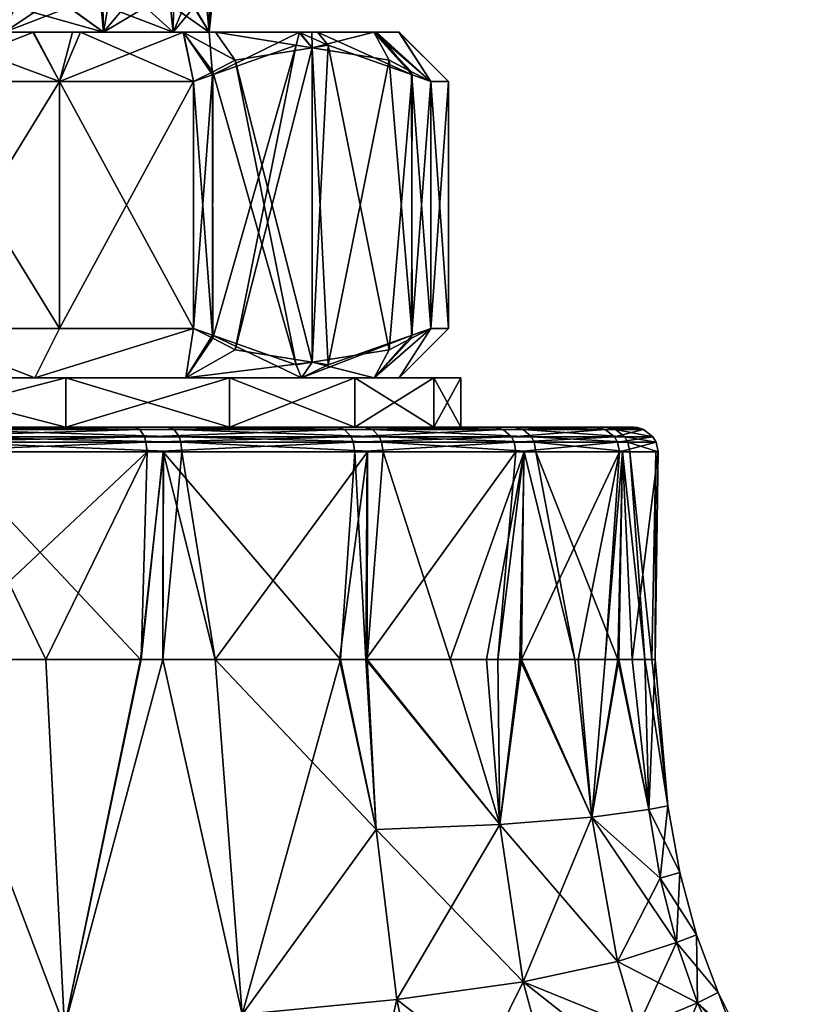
# Model space of a CAD drawing. Extents: x -0.15 to 0.15, y -0.636 to -0.004.
# Tile 255 of 256: x 0.082 to 0.098, y -0.06 to -0.041. Entities that reach past the tile are written whole.
import ezdxf

# ---------------------------------------------------------------- set-up
doc = ezdxf.new("R2010")
doc.units = 0
doc.layers.add('mesh', color=7, linetype='CONTINUOUS')

msp = doc.modelspace()

# ---------------------------------------------------------------- meshes
at = {"layer": 'mesh'}
mesh = msp.add_polyface(dxfattribs=at)
corners = [(0.08923, -0.0408, -0.587505), (0.085907, -0.0408, -0.585118), (0.085176, -0.0408, -0.587871), (0.085907, -0.0408, -0.58227), (0.08975, -0.0408, -0.583694), (0.089744, -0.0408, -0.583278), (0.089292, -0.0408, -0.587343), (0.085176, -0.0408, -0.579518), (0.087736, -0.0408, -0.576346), (0.083763, -0.0408, -0.577045), (0.087985, -0.0408, -0.576698), (0.085902, -0.0408, -0.573759), (0.085385, -0.0408, -0.573317), (0.088097, -0.0408, -0.590479), (0.087718, -0.0408, -0.591031), (0.083763, -0.0408, -0.590344), (0.086031, -0.0408, -0.593486), (0.085376, -0.0408, -0.594063), (0.086433, -0.04137, -0.593892), (0.08799, -0.041117, -0.591194), (0.088314, -0.041064, -0.590634), (0.090012, -0.041666, -0.587693), (0.08799, -0.041117, -0.576194), (0.085969, -0.041666, -0.572693), (0.085963, -0.037925, -0.573367), (0.082513, -0.0403, -0.575659), (0.084796, -0.038147, -0.572694), (0.085124, -0.0403, -0.579543), (0.090346, -0.037122, -0.577726), (0.085392, -0.0403, -0.580088), (0.084617, -0.0403, -0.578514), (0.089204, -0.037324, -0.576051), (0.084188, -0.0403, -0.577645), (0.089015, -0.037357, -0.575774), (0.083715, -0.0403, -0.577085), (0.088446, -0.037461, -0.575252), (0.083066, -0.0403, -0.576315), (0.087113, -0.037705, -0.57403), (0.086182, -0.037883, -0.573493), (0.085859, -0.0403, -0.582281), (0.09168, -0.036891, -0.580941), (0.08596, -0.0403, -0.582753), (0.085591, -0.0403, -0.581022), (0.091555, -0.036913, -0.580602), (0.091192, -0.036975, -0.57962), (0.090667, -0.037065, -0.578198), (0.085855, -0.0403, -0.585477), (0.091568, -0.036911, -0.586791), (0.085604, -0.0403, -0.586365), (0.085869, -0.0403, -0.585117), (0.091647, -0.036897, -0.586584), (0.089038, -0.037353, -0.591589), (0.088436, -0.037463, -0.592125), (0.084614, -0.0403, -0.588867), (0.086803, -0.037763, -0.59358), (0.083849, -0.0403, -0.590229), (0.083751, -0.0403, -0.590332), (0.085924, -0.0403, -0.583691), (0.089237, -0.0408, -0.579839), (0.092, -0.036836, -0.583656), (0.0906, -0.037077, -0.58932), (0.085182, -0.0403, -0.587857), (0.089209, -0.037323, -0.591339)]
mesh.append_faces([[corners[k] for k in face] for face in [(0, 1, 2, 2), (3, 4, 5, 5), (1, 4, 3, 3), (1, 6, 4, 4), (0, 6, 1, 1), (7, 8, 9, 9), (7, 10, 8, 8), (9, 11, 12, 12), (8, 11, 9, 9), (2, 13, 0, 0), (2, 14, 13, 13), (15, 14, 2, 2), (15, 16, 14, 14), (17, 16, 15, 15), (18, 16, 17, 17), (19, 14, 16, 16), (20, 13, 14, 14), (21, 6, 0, 0), (22, 8, 10, 10), (23, 11, 8, 8), (23, 12, 11, 11), (24, 25, 26, 26), (27, 28, 29, 29), (30, 31, 27, 27), (32, 33, 30, 30), (34, 35, 32, 32), (36, 37, 34, 34), (24, 38, 36, 36), (39, 40, 41, 41), (42, 43, 39, 39), (29, 44, 42, 42), (28, 45, 29, 29), (46, 47, 48, 48), (49, 50, 46, 46), (51, 52, 53, 53), (54, 55, 53, 53), (54, 56, 55, 55), (30, 7, 9, 9), (27, 7, 30, 30), (3, 39, 41, 41), (3, 42, 39, 39), (7, 42, 3, 3), (7, 29, 42, 42), (27, 29, 7, 7), (1, 46, 48, 48), (1, 49, 46, 46), (3, 49, 1, 1), (3, 57, 49, 49), (41, 57, 3, 3), (2, 53, 55, 55), (3, 58, 7, 7), (3, 5, 58, 58), (58, 10, 7, 7), (22, 10, 58, 58), (41, 59, 57, 57), (57, 59, 49, 49), (48, 60, 61, 61), (62, 53, 61, 61), (61, 1, 48, 48), (61, 2, 1, 1), (61, 53, 2, 2)]])
mesh = msp.add_polyface(dxfattribs=at)
corners = [(0.076565, -0.0408, -0.594582), (0.078794, -0.0408, -0.597846), (0.079308, -0.0408, -0.593816), (0.083763, -0.0408, -0.577045), (0.085385, -0.0408, -0.573317), (0.081762, -0.0408, -0.575018), (0.082344, -0.0408, -0.57098), (0.079308, -0.0408, -0.573573), (0.083135, -0.0408, -0.57139), (0.080363, -0.0408, -0.569954), (0.078789, -0.0408, -0.569564), (0.082334, -0.0408, -0.596389), (0.081762, -0.0408, -0.592371), (0.080189, -0.0408, -0.597502), (0.085376, -0.0408, -0.594063), (0.083763, -0.0408, -0.590344), (0.0833, -0.0408, -0.595887), (0.079026, -0.041603, -0.568694), (0.078941, -0.039798, -0.572694), (0.077776, -0.0403, -0.57305), (0.077961, -0.040074, -0.572694), (0.078602, -0.0403, -0.573379), (0.079278, -0.0403, -0.573648), (0.08255, -0.038781, -0.572694), (0.080306, -0.0403, -0.574058), (0.081014, -0.0403, -0.574572), (0.084796, -0.038147, -0.572694), (0.081716, -0.0403, -0.575081), (0.082513, -0.0403, -0.575659), (0.085963, -0.037925, -0.573367), (0.083066, -0.0403, -0.576315), (0.086198, -0.037879, -0.593916), (0.083059, -0.0403, -0.59106), (0.083751, -0.0403, -0.590332), (0.085974, -0.037922, -0.59404), (0.081971, -0.0403, -0.592204), (0.084796, -0.038147, -0.594694), (0.081746, -0.0403, -0.592346), (0.082397, -0.038925, -0.594694), (0.081014, -0.0403, -0.592807), (0.080349, -0.03959, -0.594694), (0.079296, -0.0403, -0.593781), (0.078929, -0.039786, -0.594694), (0.078608, -0.0403, -0.594013), (0.079664, -0.0403, -0.593657), (0.077319, -0.0403, -0.594448), (0.076565, -0.0408, -0.572806), (0.083715, -0.0403, -0.577085), (0.084188, -0.0403, -0.577645), (0.084617, -0.0403, -0.578514), (0.083849, -0.0403, -0.590229), (0.085176, -0.0408, -0.587871)]
mesh.append_faces([[corners[k] for k in face] for face in [(0, 1, 2, 2), (3, 4, 5, 5), (5, 6, 7, 7), (5, 8, 6, 6), (4, 8, 5, 5), (7, 9, 10, 10), (6, 9, 7, 7), (2, 11, 12, 12), (2, 13, 11, 11), (1, 13, 2, 2), (12, 14, 15, 15), (12, 16, 14, 14), (11, 16, 12, 12), (17, 10, 9, 9), (18, 19, 20, 20), (18, 21, 19, 19), (18, 22, 21, 21), (23, 22, 18, 18), (23, 24, 22, 22), (23, 25, 24, 24), (26, 25, 23, 23), (26, 27, 25, 25), (26, 28, 27, 27), (29, 30, 28, 28), (31, 32, 33, 33), (34, 35, 32, 32), (36, 37, 35, 35), (38, 37, 36, 36), (38, 39, 37, 37), (40, 39, 38, 38), (41, 42, 43, 43), (41, 40, 42, 42), (44, 40, 41, 41), (44, 39, 40, 40), (42, 45, 43, 43), (7, 22, 24, 24), (7, 21, 22, 22), (46, 21, 7, 7), (25, 7, 24, 24), (25, 5, 7, 7), (27, 5, 25, 25), (3, 47, 48, 48), (3, 30, 47, 47), (5, 30, 3, 3), (5, 28, 30, 30), (27, 28, 5, 5), (49, 3, 48, 48), (15, 33, 32, 32), (15, 50, 33, 33), (51, 50, 15, 15), (35, 15, 32, 32), (35, 12, 15, 15), (37, 12, 35, 35), (2, 41, 43, 43), (2, 44, 41, 41), (12, 44, 2, 2), (12, 39, 44, 44), (37, 39, 12, 12), (45, 2, 43, 43), (45, 0, 2, 2)]])
mesh = msp.add_polyface(dxfattribs=at)
corners = [(0.079141, -0.0478, -0.56824), (0.083, -0.0488, -0.569838), (0.079141, -0.0488, -0.56824), (0.083, -0.0478, -0.569838), (0.083, -0.0478, -0.597551), (0.079141, -0.0488, -0.599149), (0.083, -0.0488, -0.597551), (0.079141, -0.0478, -0.599149), (0.078818, -0.0478, -0.597942), (0.082375, -0.0478, -0.596468), (0.082375, -0.0478, -0.57092), (0.078818, -0.0478, -0.569447), (0.08543, -0.0478, -0.573264), (0.079802, -0.0468, -0.598694), (0.079026, -0.046998, -0.598694), (0.078115, -0.04723, -0.598694), (0.079802, -0.0468, -0.568694), (0.079042, -0.046935, -0.568694), (0.082875, -0.0468, -0.570054), (0.085589, -0.0468, -0.572035), (0.082875, -0.0468, -0.597334), (0.085589, -0.0468, -0.595353), (0.079802, -0.0418, -0.598694), (0.078794, -0.0408, -0.597846), (0.079042, -0.041666, -0.598694), (0.080189, -0.0408, -0.597502), (0.082875, -0.0418, -0.597334), (0.082334, -0.0408, -0.596389), (0.0833, -0.0408, -0.595887), (0.082875, -0.0418, -0.570054), (0.082344, -0.0408, -0.57098), (0.083135, -0.0408, -0.57139), (0.079802, -0.0418, -0.568694), (0.080363, -0.0408, -0.569954), (0.079026, -0.041603, -0.568694), (0.078115, -0.04137, -0.568694), (0.078789, -0.0408, -0.569564), (0.08535, -0.0493, -0.600808), (0.085328, -0.049099, -0.600772), (0.080556, -0.049099, -0.602863), (0.079783, -0.0493, -0.564275), (0.079773, -0.049099, -0.564316), (0.084625, -0.049099, -0.566211), (0.080539, -0.048993, -0.602802), (0.085295, -0.048993, -0.600718), (0.084595, -0.048993, -0.566267), (0.079757, -0.048993, -0.564377), (0.074594, -0.049099, -0.563741), (0.080485, -0.048843, -0.602617), (0.085196, -0.048843, -0.600553), (0.084502, -0.048843, -0.566436), (0.079711, -0.048843, -0.564564), (0.074596, -0.048993, -0.563804), (0.080429, -0.0488, -0.602423), (0.085091, -0.0488, -0.60038), (0.084405, -0.0488, -0.566612), (0.079663, -0.0488, -0.56476), (0.0746, -0.048843, -0.563997), (0.075, -0.0488, -0.599694)]
mesh.append_faces([[corners[k] for k in face] for face in [(0, 1, 2, 2), (3, 1, 0, 0), (4, 5, 6, 6), (7, 5, 4, 4), (8, 4, 9, 9), (8, 7, 4, 4), (10, 0, 11, 11), (10, 3, 0, 0), (12, 3, 10, 10), (13, 14, 8, 8), (9, 13, 8, 8), (14, 15, 8, 8), (16, 11, 17, 17), (16, 10, 11, 11), (18, 10, 16, 16), (19, 10, 18, 18), (9, 20, 13, 13), (9, 21, 20, 20), (22, 23, 24, 24), (22, 25, 23, 23), (26, 25, 22, 22), (26, 27, 25, 25), (26, 28, 27, 27), (29, 30, 31, 31), (32, 30, 29, 29), (32, 33, 30, 30), (34, 33, 32, 32), (35, 36, 34, 34), (34, 17, 35, 35), (34, 16, 17, 17), (32, 16, 34, 34), (18, 32, 29, 29), (16, 32, 18, 18), (26, 22, 13, 13), (20, 26, 13, 13), (14, 24, 15, 15), (14, 22, 24, 24), (13, 22, 14, 14), (37, 38, 39, 39), (40, 41, 42, 42), (38, 43, 39, 39), (38, 44, 43, 43), (41, 45, 42, 42), (41, 46, 45, 45), (47, 46, 41, 41), (44, 48, 43, 43), (44, 49, 48, 48), (46, 50, 45, 45), (46, 51, 50, 50), (52, 51, 46, 46), (49, 53, 48, 48), (49, 54, 53, 53), (51, 55, 50, 50), (51, 56, 55, 55), (57, 56, 51, 51), (5, 54, 6, 6), (5, 53, 54, 54), (58, 53, 5, 5), (1, 56, 2, 2), (1, 55, 56, 56)]])
mesh = msp.add_polyface(dxfattribs=at)
corners = [(0.083, -0.0478, -0.569838), (0.086314, -0.0488, -0.572381), (0.083, -0.0488, -0.569838), (0.086314, -0.0478, -0.572381), (0.088856, -0.0488, -0.575694), (0.086314, -0.0478, -0.595008), (0.083, -0.0488, -0.597551), (0.086314, -0.0488, -0.595008), (0.083, -0.0478, -0.597551), (0.082375, -0.0478, -0.596468), (0.08543, -0.0478, -0.594124), (0.08543, -0.0478, -0.573264), (0.087774, -0.0478, -0.576319), (0.088856, -0.0478, -0.575694), (0.088856, -0.0478, -0.591694), (0.085589, -0.0468, -0.572035), (0.082375, -0.0478, -0.57092), (0.085977, -0.046998, -0.572708), (0.08799, -0.047484, -0.576194), (0.086433, -0.04723, -0.573497), (0.085589, -0.0468, -0.595353), (0.085969, -0.046935, -0.594695), (0.087774, -0.0478, -0.591069), (0.087667, -0.047537, -0.591755), (0.085589, -0.0418, -0.595353), (0.0833, -0.0408, -0.595887), (0.082875, -0.0418, -0.597334), (0.085376, -0.0408, -0.594063), (0.085977, -0.041603, -0.594681), (0.086433, -0.04137, -0.593892), (0.08799, -0.041117, -0.591194), (0.086031, -0.0408, -0.593486), (0.087667, -0.041064, -0.575634), (0.085969, -0.041666, -0.572693), (0.087736, -0.0408, -0.576346), (0.085589, -0.0418, -0.572035), (0.085385, -0.0408, -0.573317), (0.082875, -0.0418, -0.570054), (0.083135, -0.0408, -0.57139), (0.082875, -0.0468, -0.570054), (0.08799, -0.041117, -0.576194), (0.08799, -0.047484, -0.591194), (0.082875, -0.0468, -0.597334), (0.089427, -0.0493, -0.597546), (0.089396, -0.049099, -0.597517), (0.085328, -0.049099, -0.600772), (0.084646, -0.0493, -0.566174), (0.084625, -0.049099, -0.566211), (0.088822, -0.049099, -0.569298), (0.085295, -0.048993, -0.600718), (0.08935, -0.048993, -0.597473), (0.084595, -0.048993, -0.566267), (0.088779, -0.048993, -0.569344), (0.085196, -0.048843, -0.600553), (0.089211, -0.048843, -0.59734), (0.084502, -0.048843, -0.566436), (0.088645, -0.048843, -0.569483), (0.085091, -0.0488, -0.60038), (0.089066, -0.0488, -0.5972), (0.084405, -0.0488, -0.566612), (0.088506, -0.0488, -0.569628)]
mesh.append_faces([[corners[k] for k in face] for face in [(0, 1, 2, 2), (3, 1, 0, 0), (3, 4, 1, 1), (5, 6, 7, 7), (8, 6, 5, 5), (9, 5, 10, 10), (9, 8, 5, 5), (11, 3, 0, 0), (12, 3, 11, 11), (12, 13, 3, 3), (10, 5, 14, 14), (15, 11, 16, 16), (17, 11, 15, 15), (11, 18, 12, 12), (11, 19, 18, 18), (17, 19, 11, 11), (10, 20, 9, 9), (10, 21, 20, 20), (22, 21, 10, 10), (22, 23, 21, 21), (24, 25, 26, 26), (24, 27, 25, 25), (28, 27, 24, 24), (29, 27, 28, 28), (30, 31, 29, 29), (32, 33, 34, 34), (35, 36, 33, 33), (35, 37, 36, 36), (37, 38, 36, 36), (37, 35, 15, 15), (39, 37, 15, 15), (33, 15, 35, 35), (33, 17, 15, 15), (32, 17, 33, 33), (32, 19, 17, 17), (40, 19, 32, 32), (40, 18, 19, 19), (21, 24, 20, 20), (21, 28, 24, 24), (23, 28, 21, 21), (23, 29, 28, 28), (41, 29, 23, 23), (41, 30, 29, 29), (42, 24, 26, 26), (20, 24, 42, 42), (43, 44, 45, 45), (46, 47, 48, 48), (44, 49, 45, 45), (44, 50, 49, 49), (47, 51, 52, 52), (50, 53, 49, 49), (50, 54, 53, 53), (51, 55, 56, 56), (54, 57, 53, 53), (54, 58, 57, 57), (55, 59, 60, 60), (6, 58, 7, 7), (6, 57, 58, 58), (1, 59, 2, 2), (1, 60, 59, 59)]])
mesh = msp.add_polyface(dxfattribs=at)
corners = [(0.088856, -0.0478, -0.575694), (0.088856, -0.0488, -0.575694), (0.086314, -0.0478, -0.572381), (0.090455, -0.0478, -0.579553), (0.090455, -0.0488, -0.579553), (0.091, -0.0488, -0.583694), (0.091, -0.0478, -0.583694), (0.090455, -0.0488, -0.587835), (0.090455, -0.0478, -0.587835), (0.088856, -0.0488, -0.591694), (0.088856, -0.0478, -0.591694), (0.086314, -0.0488, -0.595008), (0.086314, -0.0478, -0.595008), (0.089247, -0.0478, -0.579877), (0.087774, -0.0478, -0.576319), (0.08975, -0.0478, -0.583694), (0.089247, -0.0478, -0.587512), (0.087774, -0.0478, -0.591069), (0.08543, -0.0478, -0.594124), (0.08799, -0.047484, -0.576194), (0.088314, -0.047537, -0.576755), (0.090012, -0.046935, -0.579695), (0.090392, -0.0468, -0.580353), (0.09075, -0.0468, -0.583694), (0.090392, -0.0468, -0.587035), (0.090003, -0.046998, -0.587708), (0.08799, -0.047484, -0.591194), (0.089548, -0.04723, -0.588497), (0.087667, -0.047537, -0.591755), (0.088314, -0.041064, -0.590634), (0.087718, -0.0408, -0.591031), (0.08799, -0.041117, -0.591194), (0.090012, -0.041666, -0.587693), (0.088097, -0.0408, -0.590479), (0.08923, -0.0408, -0.587505), (0.090392, -0.0418, -0.587035), (0.089292, -0.0408, -0.587343), (0.08975, -0.0408, -0.583694), (0.09075, -0.0418, -0.583694), (0.089744, -0.0408, -0.583278), (0.090392, -0.0418, -0.580353), (0.087667, -0.041064, -0.575634), (0.087736, -0.0408, -0.576346), (0.08799, -0.041117, -0.576194), (0.089548, -0.04137, -0.578892), (0.090003, -0.041603, -0.579681), (0.089237, -0.0408, -0.579839)]
mesh.append_faces([[corners[k] for k in face] for face in [(0, 1, 2, 2), (3, 4, 0, 0), (3, 5, 4, 4), (6, 5, 3, 3), (6, 7, 5, 5), (8, 7, 6, 6), (8, 9, 7, 7), (10, 9, 8, 8), (10, 11, 9, 9), (12, 11, 10, 10), (13, 0, 14, 14), (13, 3, 0, 0), (15, 3, 13, 13), (15, 6, 3, 3), (16, 6, 15, 15), (16, 8, 6, 6), (17, 8, 16, 16), (17, 10, 8, 8), (18, 10, 17, 17), (14, 19, 20, 20), (21, 14, 20, 20), (21, 13, 14, 14), (22, 13, 21, 21), (22, 15, 13, 13), (23, 15, 22, 22), (24, 15, 23, 23), (24, 16, 15, 15), (25, 16, 24, 24), (16, 26, 17, 17), (16, 27, 26, 26), (25, 27, 16, 16), (26, 28, 17, 17), (29, 30, 31, 31), (32, 33, 29, 29), (32, 34, 33, 33), (35, 36, 32, 32), (35, 37, 36, 36), (38, 37, 35, 35), (38, 39, 37, 37), (40, 39, 38, 38), (41, 42, 43, 43), (43, 20, 19, 19), (44, 20, 43, 43), (44, 21, 20, 20), (45, 21, 44, 44), (45, 22, 21, 21), (40, 22, 45, 45), (38, 35, 24, 24), (23, 38, 24, 24), (23, 40, 38, 38), (22, 40, 23, 23), (27, 29, 26, 26), (27, 32, 29, 29), (25, 32, 27, 27), (25, 35, 32, 32), (24, 35, 25, 25), (29, 31, 26, 26), (40, 46, 39, 39), (45, 46, 40, 40), (44, 46, 45, 45), (44, 43, 46, 46)]])
mesh = msp.add_polyface(dxfattribs=at)
corners = [(0.090455, -0.0488, -0.587835), (0.0945, -0.0488, -0.583694), (0.091, -0.0488, -0.583694), (0.088856, -0.0478, -0.575694), (0.090455, -0.0488, -0.579553), (0.088856, -0.0488, -0.575694), (0.09458, -0.048808, -0.583296), (0.093934, -0.0488, -0.588357), (0.09252, -0.0493, -0.59334), (0.092483, -0.049099, -0.59332), (0.089396, -0.049099, -0.597517), (0.09442, -0.0493, -0.588477), (0.094378, -0.049099, -0.588467), (0.094996, -0.0493, -0.583288), (0.094953, -0.049099, -0.583289), (0.094209, -0.0493, -0.578126), (0.094169, -0.049099, -0.578138), (0.092114, -0.0493, -0.573344), (0.092077, -0.049099, -0.573366), (0.088852, -0.0493, -0.569268), (0.088822, -0.049099, -0.569298), (0.08935, -0.048993, -0.597473), (0.092428, -0.048993, -0.593289), (0.094317, -0.048993, -0.588452), (0.09489, -0.048993, -0.58329), (0.094108, -0.048993, -0.578156), (0.092023, -0.048993, -0.573399), (0.088779, -0.048993, -0.569344), (0.084625, -0.049099, -0.566211), (0.089211, -0.048843, -0.59734), (0.092259, -0.048843, -0.593196), (0.09413, -0.048843, -0.588406), (0.094698, -0.048843, -0.583294), (0.093923, -0.048843, -0.578209), (0.091858, -0.048843, -0.573499), (0.088645, -0.048843, -0.569483), (0.084595, -0.048993, -0.566267), (0.089066, -0.0488, -0.5972), (0.092082, -0.0488, -0.593099), (0.093729, -0.0488, -0.578266), (0.091686, -0.0488, -0.573603), (0.088506, -0.0488, -0.569628), (0.084502, -0.048843, -0.566436), (0.088856, -0.0488, -0.591694), (0.086314, -0.0488, -0.595008), (0.086314, -0.0488, -0.572381)]
mesh.append_faces([[corners[k] for k in face] for face in [(0, 1, 2, 2), (3, 4, 5, 5), (6, 1, 7, 7), (8, 9, 10, 10), (11, 12, 9, 9), (13, 14, 12, 12), (15, 16, 14, 14), (17, 18, 16, 16), (19, 20, 18, 18), (9, 21, 10, 10), (9, 22, 21, 21), (12, 22, 9, 9), (12, 23, 22, 22), (14, 23, 12, 12), (14, 24, 23, 23), (16, 24, 14, 14), (16, 25, 24, 24), (18, 25, 16, 16), (18, 26, 25, 25), (20, 26, 18, 18), (20, 27, 26, 26), (28, 27, 20, 20), (22, 29, 21, 21), (22, 30, 29, 29), (23, 30, 22, 22), (23, 31, 30, 30), (24, 31, 23, 23), (24, 32, 31, 31), (25, 32, 24, 24), (25, 33, 32, 32), (26, 33, 25, 25), (26, 34, 33, 33), (27, 34, 26, 26), (27, 35, 34, 34), (36, 35, 27, 27), (30, 37, 29, 29), (30, 38, 37, 37), (31, 38, 30, 30), (31, 7, 38, 38), (32, 7, 31, 31), (32, 6, 7, 7), (33, 6, 32, 32), (33, 39, 6, 6), (34, 39, 33, 33), (34, 40, 39, 39), (35, 40, 34, 34), (35, 41, 40, 40), (42, 41, 35, 35), (2, 6, 4, 4), (2, 1, 6, 6), (0, 7, 1, 1), (43, 7, 0, 0), (43, 38, 7, 7), (44, 38, 43, 43), (44, 37, 38, 38), (5, 41, 45, 45), (5, 40, 41, 41), (4, 40, 5, 5), (4, 39, 40, 40), (6, 39, 4, 4)]])
mesh = msp.add_polyface(dxfattribs=at)
corners = [(0.079061, -0.061117, -0.564053), (0.078889, -0.0535, -0.56418), (0.079914, -0.0535, -0.564307), (0.080165, -0.0535, -0.564405), (0.079061, -0.061117, -0.603336), (0.079526, -0.069896, -0.60341), (0.082972, -0.060939, -0.602266), (0.080164, -0.0535, -0.602981), (0.082599, -0.0535, -0.602033), (0.079893, -0.0535, -0.603086), (0.07889, -0.0535, -0.603211), (0.084511, -0.0535, -0.601288), (0.075, -0.061183, -0.563694), (0.075, -0.0535, -0.563694), (0.082972, -0.060939, -0.565122), (0.082599, -0.0535, -0.565356), (0.083361, -0.065056, -0.565007), (0.079526, -0.069896, -0.563978), (0.075, -0.0535, -0.603694), (0.075, -0.061183, -0.603694), (0.070939, -0.061117, -0.603336), (0.071111, -0.0535, -0.603209), (0.070087, -0.0535, -0.603081), (0.069835, -0.0535, -0.602983), (0.070474, -0.069896, -0.563978), (0.070939, -0.061117, -0.564053), (0.07111, -0.0535, -0.564177), (0.070107, -0.0535, -0.564302), (0.069836, -0.0535, -0.564408), (0.075005, -0.0493, -0.603646), (0.080169, -0.0493, -0.602964), (0.069831, -0.0493, -0.564424), (0.075, -0.0493, -0.563694), (0.080159, -0.0493, -0.564421), (0.070217, -0.0493, -0.603114), (0.075406, -0.0493, -0.60369), (0.080568, -0.0493, -0.602904), (0.08498, -0.0493, -0.60097), (0.074594, -0.0493, -0.563698), (0.079783, -0.0493, -0.564275), (0.084646, -0.0493, -0.566174), (0.069432, -0.0493, -0.564485), (0.074594, -0.049099, -0.563741), (0.069444, -0.049099, -0.564526), (0.070227, -0.049099, -0.603073), (0.075406, -0.049099, -0.603648), (0.08535, -0.0493, -0.600808), (0.080556, -0.049099, -0.602863), (0.084625, -0.049099, -0.566211), (0.079773, -0.049099, -0.564316)]
mesh.append_faces([[corners[k] for k in face] for face in [(0, 1, 2, 2), (3, 0, 2, 2), (4, 5, 6, 6), (7, 6, 8, 8), (7, 4, 6, 6), (9, 4, 7, 7), (9, 10, 4, 4), (11, 8, 6, 6), (12, 1, 0, 0), (13, 1, 12, 12), (14, 3, 15, 15), (14, 0, 3, 3), (16, 0, 14, 14), (16, 17, 0, 0), (4, 18, 19, 19), (10, 18, 4, 4), (20, 21, 22, 22), (23, 20, 22, 22), (24, 25, 12, 12), (25, 13, 12, 12), (25, 26, 13, 13), (27, 26, 25, 25), (28, 27, 25, 25), (19, 21, 20, 20), (18, 21, 19, 19), (18, 29, 21, 21), (9, 30, 10, 10), (7, 30, 9, 9), (31, 26, 27, 27), (32, 1, 13, 13), (33, 3, 2, 2), (21, 34, 22, 22), (21, 29, 34, 34), (18, 35, 29, 29), (10, 35, 18, 18), (10, 30, 35, 35), (7, 36, 30, 30), (8, 36, 7, 7), (11, 36, 8, 8), (11, 37, 36, 36), (38, 26, 31, 31), (38, 13, 26, 26), (32, 13, 38, 38), (39, 1, 32, 32), (39, 2, 1, 1), (33, 2, 39, 39), (40, 3, 33, 33), (40, 15, 3, 3), (32, 38, 39, 39), (38, 31, 41, 41), (34, 29, 35, 35), (35, 30, 36, 36), (40, 33, 39, 39), (41, 42, 38, 38), (41, 43, 42, 42), (35, 44, 34, 34), (36, 45, 35, 35), (46, 47, 36, 36), (39, 48, 40, 40), (38, 49, 39, 39)]])
mesh = msp.add_polyface(dxfattribs=at)
corners = [(0.090412, -0.063773, -0.568999), (0.089706, -0.060382, -0.569308), (0.092263, -0.060024, -0.572305), (0.082972, -0.060939, -0.565122), (0.082599, -0.0535, -0.565356), (0.08453, -0.0535, -0.566111), (0.084965, -0.0535, -0.566422), (0.088847, -0.064136, -0.567749), (0.086571, -0.060686, -0.566886), (0.087138, -0.064477, -0.566665), (0.091786, -0.056844, -0.572514), (0.089078, -0.0535, -0.569606), (0.09175, -0.0535, -0.572766), (0.089283, -0.056941, -0.569491), (0.08856, -0.0535, -0.568993), (0.086028, -0.0535, -0.567182), (0.082972, -0.060939, -0.602266), (0.083361, -0.065056, -0.602382), (0.086571, -0.060686, -0.600502), (0.089283, -0.056941, -0.597897), (0.089706, -0.060382, -0.598081), (0.092263, -0.060024, -0.595084), (0.086027, -0.0535, -0.600206), (0.088544, -0.0535, -0.59841), (0.084964, -0.0535, -0.600965), (0.084511, -0.0535, -0.601288), (0.089104, -0.0535, -0.597802), (0.091786, -0.056844, -0.594875), (0.090786, -0.0535, -0.595975), (0.088847, -0.064136, -0.59964), (0.090871, -0.065434, -0.598592), (0.090412, -0.063773, -0.59839), (0.083361, -0.065056, -0.565007), (0.090871, -0.065434, -0.568797), (0.087138, -0.064477, -0.600724), (0.093068, -0.063011, -0.595435), (0.08498, -0.0493, -0.60097), (0.089112, -0.0493, -0.597798), (0.084971, -0.0493, -0.566413), (0.08535, -0.0493, -0.600808), (0.089427, -0.0493, -0.597546), (0.092114, -0.0493, -0.573344), (0.089104, -0.0493, -0.569583), (0.088852, -0.0493, -0.569268), (0.084646, -0.0493, -0.566174), (0.080568, -0.0493, -0.602904), (0.085328, -0.049099, -0.600772), (0.09252, -0.0493, -0.59334), (0.089396, -0.049099, -0.597517), (0.088822, -0.049099, -0.569298)]
mesh.append_faces([[corners[k] for k in face] for face in [(0, 1, 2, 2), (3, 4, 5, 5), (6, 3, 5, 5), (7, 1, 0, 0), (7, 8, 1, 1), (9, 8, 7, 7), (10, 11, 12, 12), (13, 11, 10, 10), (14, 11, 13, 13), (1, 13, 10, 10), (8, 13, 1, 1), (8, 14, 13, 13), (15, 14, 8, 8), (16, 17, 18, 18), (19, 20, 21, 21), (18, 20, 19, 19), (22, 19, 23, 23), (22, 18, 19, 19), (24, 18, 22, 22), (24, 16, 18, 18), (25, 16, 24, 24), (19, 26, 23, 23), (27, 26, 19, 19), (27, 28, 26, 26), (29, 30, 31, 31), (8, 6, 15, 15), (8, 3, 6, 6), (9, 3, 8, 8), (9, 32, 3, 3), (33, 7, 0, 0), (34, 18, 17, 17), (29, 18, 34, 34), (29, 20, 18, 18), (31, 20, 29, 29), (31, 35, 20, 20), (30, 35, 31, 31), (24, 36, 25, 25), (23, 37, 22, 22), (23, 26, 37, 37), (15, 38, 14, 14), (38, 6, 5, 5), (15, 6, 38, 38), (24, 39, 36, 36), (22, 39, 24, 24), (22, 37, 39, 39), (40, 26, 28, 28), (37, 26, 40, 40), (11, 41, 12, 12), (11, 42, 41, 41), (11, 43, 42, 42), (14, 43, 11, 11), (14, 38, 43, 43), (38, 5, 44, 44), (5, 4, 44, 44), (45, 36, 39, 39), (39, 37, 40, 40), (41, 42, 43, 43), (43, 38, 44, 44), (40, 46, 39, 39), (47, 48, 40, 40), (44, 49, 43, 43)]])
mesh = msp.add_polyface(dxfattribs=at)
corners = [(0.095193, -0.056466, -0.583694), (0.094866, -0.0535, -0.583689), (0.094726, -0.0535, -0.586994), (0.093649, -0.056693, -0.575972), (0.094803, -0.056535, -0.579747), (0.095037, -0.057926, -0.579691), (0.094199, -0.0535, -0.578543), (0.093923, -0.0535, -0.577219), (0.094466, -0.0535, -0.579824), (0.094934, -0.0535, -0.582071), (0.093373, -0.0535, -0.576092), (0.092226, -0.0535, -0.573741), (0.091786, -0.056844, -0.572514), (0.09175, -0.0535, -0.572766), (0.092263, -0.060024, -0.572305), (0.092191, -0.0535, -0.593617), (0.091521, -0.0535, -0.594741), (0.091786, -0.056844, -0.594875), (0.093649, -0.056693, -0.591416), (0.093309, -0.0535, -0.591743), (0.094178, -0.0535, -0.588829), (0.094803, -0.056535, -0.587642), (0.095037, -0.057926, -0.587698), (0.094172, -0.059612, -0.591618), (0.089283, -0.056941, -0.597897), (0.092263, -0.060024, -0.595084), (0.090786, -0.0535, -0.595975), (0.095435, -0.057815, -0.583694), (0.092281, -0.0493, -0.593665), (0.094273, -0.0493, -0.588853), (0.094951, -0.0493, -0.583689), (0.09427, -0.0493, -0.578525), (0.092276, -0.0493, -0.573714), (0.089427, -0.0493, -0.597546), (0.09252, -0.0493, -0.59334), (0.09442, -0.0493, -0.588477), (0.094996, -0.0493, -0.583288), (0.094209, -0.0493, -0.578126), (0.092114, -0.0493, -0.573344), (0.092483, -0.049099, -0.59332), (0.094378, -0.049099, -0.588467), (0.094953, -0.049099, -0.583289), (0.094169, -0.049099, -0.578138), (0.088852, -0.0493, -0.569268), (0.092077, -0.049099, -0.573366)]
mesh.append_faces([[corners[k] for k in face] for face in [(0, 1, 2, 2), (3, 4, 5, 5), (6, 3, 7, 7), (6, 4, 3, 3), (8, 4, 6, 6), (8, 9, 4, 4), (3, 10, 7, 7), (3, 11, 10, 10), (12, 11, 3, 3), (12, 13, 11, 11), (14, 12, 3, 3), (15, 16, 17, 17), (18, 15, 17, 17), (18, 19, 15, 15), (18, 20, 19, 19), (21, 20, 18, 18), (18, 22, 21, 21), (17, 23, 18, 18), (24, 25, 17, 17), (16, 26, 17, 17), (0, 22, 27, 27), (0, 21, 22, 22), (2, 21, 0, 0), (2, 20, 21, 21), (0, 9, 1, 1), (0, 4, 9, 9), (27, 4, 0, 0), (27, 5, 4, 4), (28, 16, 15, 15), (28, 26, 16, 16), (19, 28, 15, 15), (2, 29, 20, 20), (9, 30, 1, 1), (6, 31, 8, 8), (7, 31, 6, 6), (13, 32, 11, 11), (33, 26, 28, 28), (19, 34, 28, 28), (20, 34, 19, 19), (20, 29, 34, 34), (2, 35, 29, 29), (1, 35, 2, 2), (1, 30, 35, 35), (9, 36, 30, 30), (8, 36, 9, 9), (8, 31, 36, 36), (7, 37, 31, 31), (10, 37, 7, 7), (11, 37, 10, 10), (11, 32, 37, 37), (13, 38, 32, 32), (33, 28, 34, 34), (34, 29, 35, 35), (35, 30, 36, 36), (36, 31, 37, 37), (37, 32, 38, 38), (35, 39, 34, 34), (36, 40, 35, 35), (37, 41, 36, 36), (38, 42, 37, 37), (43, 44, 38, 38)]])
mesh = msp.add_polyface(dxfattribs=at)
corners = [(0.097079, -0.063998, -0.576987), (0.095637, -0.063431, -0.57523), (0.096927, -0.062613, -0.579275), (0.096312, -0.064545, -0.574988), (0.094172, -0.059612, -0.575771), (0.094568, -0.060961, -0.575622), (0.092263, -0.060024, -0.572305), (0.095791, -0.060449, -0.57952), (0.093068, -0.063011, -0.571954), (0.090412, -0.063773, -0.568999), (0.095056, -0.062235, -0.575441), (0.096311, -0.061577, -0.579406), (0.095366, -0.059232, -0.579615), (0.093649, -0.056693, -0.575972), (0.095037, -0.057926, -0.579691), (0.089706, -0.060382, -0.569308), (0.091786, -0.056844, -0.572514), (0.095637, -0.063431, -0.592159), (0.09764, -0.063555, -0.588261), (0.096927, -0.062613, -0.588114), (0.096311, -0.061577, -0.587983), (0.09726, -0.062369, -0.58593), (0.095056, -0.062235, -0.591947), (0.093597, -0.064424, -0.595665), (0.093068, -0.063011, -0.595435), (0.095791, -0.060449, -0.587869), (0.096634, -0.061379, -0.585861), (0.096742, -0.06131, -0.583694), (0.094568, -0.060961, -0.591767), (0.094172, -0.059612, -0.591618), (0.092263, -0.060024, -0.595084), (0.095366, -0.059232, -0.587774), (0.095037, -0.057926, -0.587698), (0.089706, -0.060382, -0.598081), (0.093649, -0.056693, -0.591416), (0.091786, -0.056844, -0.594875), (0.097873, -0.064924, -0.590628), (0.097079, -0.063998, -0.590402), (0.096312, -0.064545, -0.5924), (0.096634, -0.061379, -0.581528), (0.09726, -0.062369, -0.581458), (0.096209, -0.060239, -0.583694), (0.095774, -0.059073, -0.583694), (0.095435, -0.057815, -0.583694), (0.093597, -0.064424, -0.571724), (0.090871, -0.065434, -0.568797), (0.090871, -0.065434, -0.598592), (0.094212, -0.065779, -0.595931)]
mesh.append_faces([[corners[k] for k in face] for face in [(0, 1, 2, 2), (0, 3, 1, 1), (4, 5, 6, 6), (4, 7, 5, 5), (6, 8, 9, 9), (6, 10, 8, 8), (5, 10, 6, 6), (5, 11, 10, 10), (7, 11, 5, 5), (12, 13, 14, 14), (4, 12, 7, 7), (4, 13, 12, 12), (6, 13, 4, 4), (15, 16, 6, 6), (17, 18, 19, 19), (20, 19, 21, 21), (20, 17, 19, 19), (22, 17, 20, 20), (22, 23, 17, 17), (24, 23, 22, 22), (25, 26, 27, 27), (28, 29, 30, 30), (31, 28, 25, 25), (31, 29, 28, 28), (32, 29, 31, 31), (26, 20, 21, 21), (25, 20, 26, 26), (25, 22, 20, 20), (28, 22, 25, 25), (28, 24, 22, 22), (30, 24, 28, 28), (30, 33, 24, 24), (34, 29, 32, 32), (35, 30, 29, 29), (36, 37, 38, 38), (39, 40, 2, 2), (39, 27, 40, 40), (41, 27, 39, 39), (41, 25, 27, 27), (42, 25, 41, 41), (42, 31, 25, 25), (43, 31, 42, 42), (43, 32, 31, 31), (3, 44, 1, 1), (42, 14, 43, 43), (42, 12, 14, 14), (41, 12, 42, 42), (41, 7, 12, 12), (39, 7, 41, 41), (39, 11, 7, 7), (2, 11, 39, 39), (2, 10, 11, 11), (1, 10, 2, 2), (1, 8, 10, 10), (44, 8, 1, 1), (44, 9, 8, 8), (45, 9, 44, 44), (46, 23, 24, 24), (17, 38, 37, 37), (47, 38, 17, 17)]])

doc.saveas('drawing.dxf')
